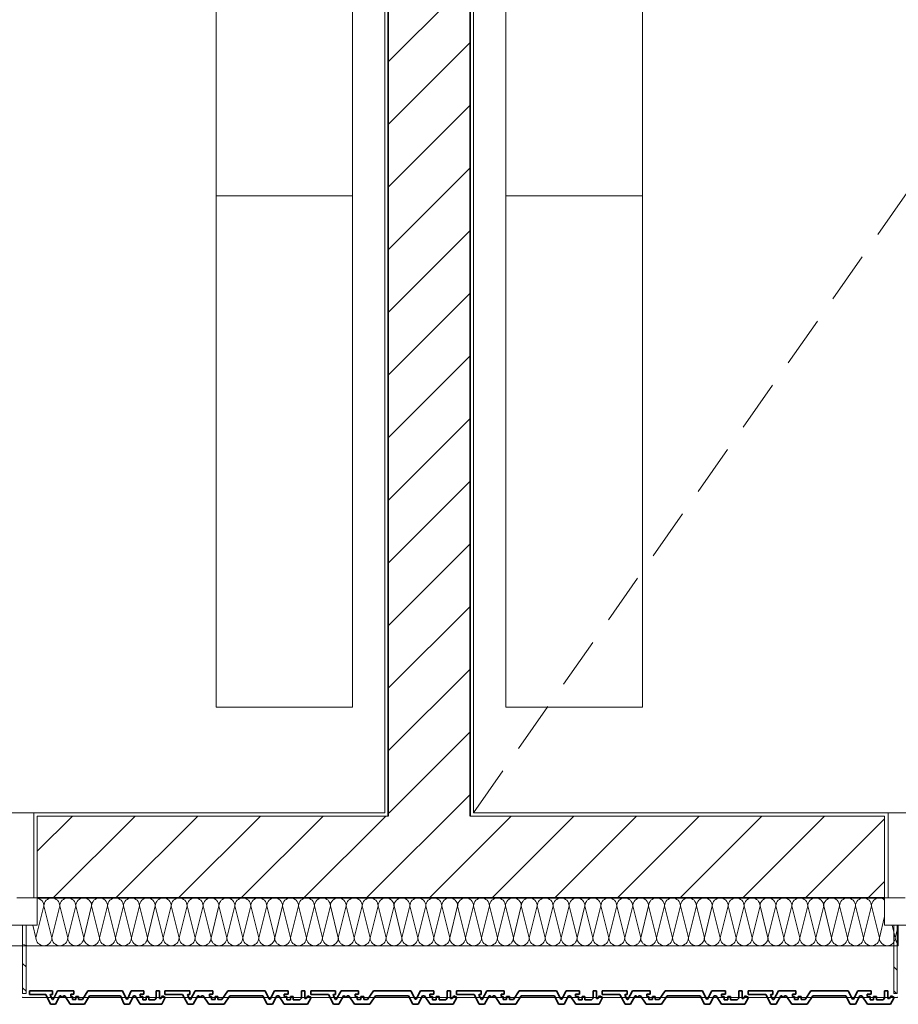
# Model space of a CAD drawing. Header units: metres. Extents: x -177922 to 5550634, y -507967 to 368279.
# Tile 78 of 125: x 3702692 to 3705269, y -59366 to -56477. Entities that reach past the tile are written whole.
import ezdxf

# ---------------------------------------------------------------- set-up
doc = ezdxf.new("R2010")
doc.units = ezdxf.units.M
doc.header["$LTSCALE"] = 0.05
doc.header["$PDSIZE"] = 0.8
doc.linetypes.add('Strichlinie_ eng', pattern=[4600, 3000, -1600])
for name, color, linetype in [('A_1_Bauteilschraffuren', 7, 'Continuous'), ('A_1_Fassaden', 7, 'Continuous'), ('A_1_Fenster', 7, 'Continuous'), ('A_1_Schraffuren', 7, 'Continuous'), ('A_1_Wände_Außen', 7, 'Continuous'), ('A_1_Wände_Innen_Massiv', 7, 'Continuous'), ('A_2_Möblierung', 7, 'Continuous'), ('A_4_Etiketten_UHD', 7, 'Continuous'), ('A_4_Umgrenzung_Raumlegende', 7, 'Continuous')]:
    doc.layers.add(name, color=color, linetype=linetype)
pattern_1 = [(0, (3733493.5, -38278.93), (0, 173.2051), [0, -100]), (0, (3733543.5, -38192.32), (0, 173.2051), [0, -100])]
pattern_2 = [(45, (3733493.5, -38278.93), (-91.9239, 91.9239), [])]
pattern_3 = [(135, (3733493.5, -38278.93), (106.066, 106.066), []), (135, (3733458.14, -38314.28), (106.066, 106.066), [])]

# ---------------------------------------------------------------- blocks, each defined once
blk = doc.blocks.new('*X100', base_point=(3733493.5, -38278.9))
at = {"layer": 'A_1_Bauteilschraffuren', "color": 253, "linetype": 'Continuous', "lineweight": 13}
for p, q in [((3702740.2, -59170.6), (3702763.5, -59077.3)), ((3702786.8, -59170.6), (3702763.5, -59077.3)), ((3702786.8, -59170.6), (3702810.2, -59077.3)), ((3702833.5, -59170.6), (3702810.2, -59077.3)), ((3702833.5, -59170.6), (3702856.8, -59077.3)), ((3702880.2, -59170.6), (3702856.8, -59077.3)), ((3702880.2, -59170.6), (3702903.5, -59077.3)), ((3702926.8, -59170.6), (3702903.5, -59077.3)), ((3702926.8, -59170.6), (3702950.2, -59077.3)), ((3702973.5, -59170.6), (3702950.2, -59077.3)), ((3702973.5, -59170.6), (3702996.8, -59077.3)), ((3703020.2, -59170.6), (3702996.8, -59077.3)), ((3703020.2, -59170.6), (3703043.5, -59077.3)), ((3703066.8, -59170.6), (3703043.5, -59077.3)), ((3703066.8, -59170.6), (3703090.2, -59077.3)), ((3703113.5, -59170.6), (3703090.2, -59077.3)), ((3703113.5, -59170.6), (3703136.8, -59077.3)), ((3703160.2, -59170.6), (3703136.8, -59077.3)), ((3703160.2, -59170.6), (3703183.5, -59077.3)), ((3703206.8, -59170.6), (3703183.5, -59077.3)), ((3703206.8, -59170.6), (3703230.2, -59077.3)), ((3703253.5, -59170.6), (3703230.2, -59077.3)), ((3703253.5, -59170.6), (3703276.8, -59077.3)), ((3703300.2, -59170.6), (3703276.8, -59077.3)), ((3703300.2, -59170.6), (3703323.5, -59077.3)), ((3703346.8, -59170.6), (3703323.5, -59077.3)), ((3703346.8, -59170.6), (3703370.2, -59077.3)), ((3703393.5, -59170.6), (3703370.2, -59077.3)), ((3703393.5, -59170.6), (3703416.8, -59077.3)), ((3703440.2, -59170.6), (3703416.8, -59077.3)), ((3703440.2, -59170.6), (3703463.5, -59077.3)), ((3703486.8, -59170.6), (3703463.5, -59077.3)), ((3703486.8, -59170.6), (3703510.2, -59077.3)), ((3703533.5, -59170.6), (3703510.2, -59077.3)), ((3703533.5, -59170.6), (3703556.8, -59077.3)), ((3703580.2, -59170.6), (3703556.8, -59077.3)), ((3703580.2, -59170.6), (3703603.5, -59077.3)), ((3703626.8, -59170.6), (3703603.5, -59077.3)), ((3703626.8, -59170.6), (3703650.2, -59077.3)), ((3703673.5, -59170.6), (3703650.2, -59077.3)), ((3703673.5, -59170.6), (3703696.8, -59077.3)), ((3703720.2, -59170.6), (3703696.8, -59077.3)), ((3703720.2, -59170.6), (3703743.5, -59077.3)), ((3703766.8, -59170.6), (3703743.5, -59077.3)), ((3703766.8, -59170.6), (3703790.2, -59077.3)), ((3703813.5, -59170.6), (3703790.2, -59077.3)), ((3703813.5, -59170.6), (3703836.8, -59077.3)), ((3703860.2, -59170.6), (3703836.8, -59077.3)), ((3703860.2, -59170.6), (3703883.5, -59077.3)), ((3703906.8, -59170.6), (3703883.5, -59077.3)), ((3703906.8, -59170.6), (3703930.2, -59077.3)), ((3703953.5, -59170.6), (3703930.2, -59077.3)), ((3703953.5, -59170.6), (3703976.8, -59077.3)), ((3704000.2, -59170.6), (3703976.8, -59077.3)), ((3704000.2, -59170.6), (3704023.5, -59077.3)), ((3704046.8, -59170.6), (3704023.5, -59077.3)), ((3704046.8, -59170.6), (3704070.2, -59077.3)), ((3704093.5, -59170.6), (3704070.2, -59077.3)), ((3704093.5, -59170.6), (3704116.8, -59077.3)), ((3704140.2, -59170.6), (3704116.8, -59077.3)), ((3704140.2, -59170.6), (3704163.5, -59077.3)), ((3704186.8, -59170.6), (3704163.5, -59077.3)), ((3704186.8, -59170.6), (3704210.2, -59077.3)), ((3704233.5, -59170.6), (3704210.2, -59077.3)), ((3704233.5, -59170.6), (3704256.8, -59077.3)), ((3704280.2, -59170.6), (3704256.8, -59077.3)), ((3704280.2, -59170.6), (3704303.5, -59077.3)), ((3704326.8, -59170.6), (3704303.5, -59077.3)), ((3704326.8, -59170.6), (3704350.2, -59077.3)), ((3704373.5, -59170.6), (3704350.2, -59077.3)), ((3704373.5, -59170.6), (3704396.8, -59077.3)), ((3704420.2, -59170.6), (3704396.8, -59077.3)), ((3704420.2, -59170.6), (3704443.5, -59077.3)), ((3704466.8, -59170.6), (3704443.5, -59077.3)), ((3704466.8, -59170.6), (3704490.2, -59077.3)), ((3704513.5, -59170.6), (3704490.2, -59077.3)), ((3704513.5, -59170.6), (3704536.8, -59077.3)), ((3704560.2, -59170.6), (3704536.8, -59077.3)), ((3704560.2, -59170.6), (3704583.5, -59077.3)), ((3704606.8, -59170.6), (3704583.5, -59077.3)), ((3704606.8, -59170.6), (3704630.2, -59077.3)), ((3704653.5, -59170.6), (3704630.2, -59077.3)), ((3704653.5, -59170.6), (3704676.8, -59077.3)), ((3704700.2, -59170.6), (3704676.8, -59077.3)), ((3704700.2, -59170.6), (3704723.5, -59077.3)), ((3704746.8, -59170.6), (3704723.5, -59077.3)), ((3704746.8, -59170.6), (3704770.2, -59077.3)), ((3704793.5, -59170.6), (3704770.2, -59077.3)), ((3704793.5, -59170.6), (3704816.8, -59077.3)), ((3704840.2, -59170.6), (3704816.8, -59077.3)), ((3704840.2, -59170.6), (3704863.5, -59077.3)), ((3704886.8, -59170.6), (3704863.5, -59077.3)), ((3704886.8, -59170.6), (3704910.2, -59077.3)), ((3704933.5, -59170.6), (3704910.2, -59077.3)), ((3704933.5, -59170.6), (3704956.8, -59077.3)), ((3704980.2, -59170.6), (3704956.8, -59077.3)), ((3704980.2, -59170.6), (3705003.5, -59077.3)), ((3705026.8, -59170.6), (3705003.5, -59077.3)), ((3705026.8, -59170.6), (3705050.2, -59077.3)), ((3705073.5, -59170.6), (3705050.2, -59077.3)), ((3705073.5, -59170.6), (3705096.8, -59077.3)), ((3705120.2, -59170.6), (3705096.8, -59077.3)), ((3705120.2, -59170.6), (3705143.5, -59077.3)), ((3705166.8, -59170.6), (3705143.5, -59077.3)), ((3705166.8, -59170.6), (3705190.2, -59077.3)), ((3705213.5, -59170.6), (3705190.2, -59077.3)), ((3702740.2, -59170.6), (3702731, -59133.9)), ((3705213.5, -59170.6), (3705229, -59108.6)), ((3705260.2, -59170.6), (3705251, -59133.9)), ((3705260.2, -59170.6), (3705269, -59135.3))]:
    blk.add_line(p, q, dxfattribs=at)
for centre, start, end in [((3702740.2, -59077.3), 0, 80.5442), ((3702786.8, -59077.3), 90, 180), ((3702786.8, -59077.3), 0, 90), ((3702833.5, -59077.3), 90, 180), ((3702833.5, -59077.3), 0, 90), ((3702880.2, -59077.3), 90, 180), ((3702880.2, -59077.3), 0, 90), ((3702926.8, -59077.3), 90, 180), ((3702926.8, -59077.3), 0, 90), ((3702973.5, -59077.3), 90, 180), ((3702973.5, -59077.3), 0, 90), ((3703020.2, -59077.3), 90, 180), ((3703020.2, -59077.3), 0, 90), ((3703066.8, -59077.3), 90, 180), ((3703066.8, -59077.3), 0, 90), ((3703113.5, -59077.3), 90, 180), ((3703113.5, -59077.3), 0, 90), ((3703160.2, -59077.3), 90, 180), ((3703160.2, -59077.3), 0, 90), ((3703206.8, -59077.3), 90, 180), ((3703206.8, -59077.3), 0, 90), ((3703253.5, -59077.3), 90, 180), ((3703253.5, -59077.3), 0, 90), ((3703300.2, -59077.3), 90, 180), ((3703300.2, -59077.3), 0, 90), ((3703346.8, -59077.3), 90, 180), ((3703346.8, -59077.3), 0, 90), ((3703393.5, -59077.3), 90, 180), ((3703393.5, -59077.3), 0, 90), ((3703440.2, -59077.3), 90, 180), ((3703440.2, -59077.3), 0, 90), ((3703486.8, -59077.3), 90, 180), ((3703486.8, -59077.3), 0, 90), ((3703533.5, -59077.3), 90, 180), ((3703533.5, -59077.3), 0, 90), ((3703580.2, -59077.3), 90, 180), ((3703580.2, -59077.3), 0, 90), ((3703626.8, -59077.3), 90, 180), ((3703626.8, -59077.3), 0, 90), ((3703673.5, -59077.3), 90, 180), ((3703673.5, -59077.3), 0, 90), ((3703720.2, -59077.3), 90, 180), ((3703720.2, -59077.3), 0, 90), ((3703766.8, -59077.3), 90, 180), ((3703766.8, -59077.3), 0, 90), ((3703813.5, -59077.3), 90, 180), ((3703813.5, -59077.3), 0, 90), ((3703860.2, -59077.3), 90, 180), ((3703860.2, -59077.3), 0, 90), ((3703906.8, -59077.3), 90, 180), ((3703906.8, -59077.3), 0, 90), ((3703953.5, -59077.3), 90, 180), ((3703953.5, -59077.3), 0, 90), ((3704000.2, -59077.3), 90, 180), ((3704000.2, -59077.3), 0, 90), ((3704046.8, -59077.3), 90, 180), ((3704046.8, -59077.3), 0, 90), ((3704093.5, -59077.3), 90, 180), ((3704093.5, -59077.3), 0, 90), ((3704140.2, -59077.3), 90, 180), ((3704140.2, -59077.3), 0, 90), ((3704186.8, -59077.3), 90, 180), ((3704186.8, -59077.3), 0, 90), ((3704233.5, -59077.3), 90, 180), ((3704233.5, -59077.3), 0, 90), ((3704280.2, -59077.3), 90, 180), ((3704280.2, -59077.3), 0, 90), ((3704326.8, -59077.3), 90, 180), ((3704326.8, -59077.3), 0, 90), ((3704373.5, -59077.3), 90, 180), ((3704373.5, -59077.3), 0, 90), ((3704420.2, -59077.3), 90, 180), ((3704420.2, -59077.3), 0, 90), ((3704466.8, -59077.3), 90, 180), ((3704466.8, -59077.3), 0, 90), ((3704513.5, -59077.3), 90, 180), ((3704513.5, -59077.3), 0, 90), ((3704560.2, -59077.3), 90, 180), ((3704560.2, -59077.3), 0, 90), ((3704606.8, -59077.3), 90, 180), ((3704606.8, -59077.3), 0, 90), ((3704653.5, -59077.3), 90, 180), ((3704653.5, -59077.3), 0, 90), ((3704700.2, -59077.3), 90, 180), ((3704700.2, -59077.3), 0, 90), ((3704746.8, -59077.3), 90, 180), ((3704746.8, -59077.3), 0, 90), ((3704793.5, -59077.3), 90, 180), ((3704793.5, -59077.3), 0, 90), ((3704840.2, -59077.3), 90, 180), ((3704840.2, -59077.3), 0, 90), ((3704886.8, -59077.3), 90, 180), ((3704886.8, -59077.3), 0, 90), ((3704933.5, -59077.3), 90, 180), ((3704933.5, -59077.3), 0, 90), ((3704980.2, -59077.3), 90, 180), ((3704980.2, -59077.3), 0, 90), ((3705026.8, -59077.3), 90, 180), ((3705026.8, -59077.3), 0, 90), ((3705073.5, -59077.3), 90, 180), ((3705073.5, -59077.3), 0, 90), ((3705120.2, -59077.3), 90, 180), ((3705120.2, -59077.3), 0, 90), ((3705166.8, -59077.3), 90, 180), ((3705166.8, -59077.3), 0, 90), ((3705213.5, -59077.3), 90, 180), ((3705213.5, -59077.3), 48.3727, 90), ((3702716.8, -59170.6), 236.633, 270), ((3702763.5, -59170.6), 180, 270), ((3702763.5, -59170.6), 270, 0), ((3702810.2, -59170.6), 180, 270), ((3702810.2, -59170.6), 270, 0), ((3702856.8, -59170.6), 180, 270), ((3702856.8, -59170.6), 270, 0), ((3702903.5, -59170.6), 180, 270), ((3702903.5, -59170.6), 270, 0), ((3702950.2, -59170.6), 180, 270), ((3702950.2, -59170.6), 270, 0), ((3702996.8, -59170.6), 180, 270), ((3702996.8, -59170.6), 270, 0), ((3703043.5, -59170.6), 180, 270), ((3703043.5, -59170.6), 270, 0), ((3703090.2, -59170.6), 180, 270), ((3703090.2, -59170.6), 270, 0), ((3703136.8, -59170.6), 180, 270), ((3703136.8, -59170.6), 270, 0), ((3703183.5, -59170.6), 180, 270), ((3703183.5, -59170.6), 270, 0), ((3703230.2, -59170.6), 180, 270), ((3703230.2, -59170.6), 270, 0), ((3703276.8, -59170.6), 180, 270), ((3703276.8, -59170.6), 270, 0), ((3703323.5, -59170.6), 180, 270), ((3703323.5, -59170.6), 270, 0), ((3703370.2, -59170.6), 180, 270), ((3703370.2, -59170.6), 270, 0), ((3703416.8, -59170.6), 180, 270), ((3703416.8, -59170.6), 270, 0), ((3703463.5, -59170.6), 180, 270), ((3703463.5, -59170.6), 270, 0), ((3703510.2, -59170.6), 180, 270), ((3703510.2, -59170.6), 270, 0), ((3703556.8, -59170.6), 180, 270), ((3703556.8, -59170.6), 270, 0), ((3703603.5, -59170.6), 180, 270), ((3703603.5, -59170.6), 270, 0), ((3703650.2, -59170.6), 180, 270), ((3703650.2, -59170.6), 270, 0), ((3703696.8, -59170.6), 180, 270), ((3703696.8, -59170.6), 270, 0), ((3703743.5, -59170.6), 180, 270), ((3703743.5, -59170.6), 270, 0), ((3703790.2, -59170.6), 180, 270), ((3703790.2, -59170.6), 270, 0), ((3703836.8, -59170.6), 180, 270), ((3703836.8, -59170.6), 270, 0), ((3703883.5, -59170.6), 180, 270), ((3703883.5, -59170.6), 270, 0), ((3703930.2, -59170.6), 180, 270), ((3703930.2, -59170.6), 270, 0), ((3703976.8, -59170.6), 180, 270), ((3703976.8, -59170.6), 270, 0), ((3704023.5, -59170.6), 180, 270), ((3704023.5, -59170.6), 270, 0), ((3704070.2, -59170.6), 180, 270), ((3704070.2, -59170.6), 270, 0), ((3704116.8, -59170.6), 180, 270), ((3704116.8, -59170.6), 270, 0), ((3704163.5, -59170.6), 180, 270), ((3704163.5, -59170.6), 270, 0), ((3704210.2, -59170.6), 180, 270), ((3704210.2, -59170.6), 270, 0), ((3704256.8, -59170.6), 180, 270), ((3704256.8, -59170.6), 270, 0), ((3704303.5, -59170.6), 180, 270), ((3704303.5, -59170.6), 270, 0), ((3704350.2, -59170.6), 180, 270), ((3704350.2, -59170.6), 270, 0), ((3704396.8, -59170.6), 180, 270), ((3704396.8, -59170.6), 270, 0), ((3704443.5, -59170.6), 180, 270), ((3704443.5, -59170.6), 270, 0), ((3704490.2, -59170.6), 180, 270), ((3704490.2, -59170.6), 270, 0), ((3704536.8, -59170.6), 180, 270), ((3704536.8, -59170.6), 270, 0), ((3704583.5, -59170.6), 180, 270), ((3704583.5, -59170.6), 270, 0), ((3704630.2, -59170.6), 180, 270), ((3704630.2, -59170.6), 270, 0), ((3704676.8, -59170.6), 180, 270), ((3704676.8, -59170.6), 270, 0), ((3704723.5, -59170.6), 180, 270), ((3704723.5, -59170.6), 270, 0), ((3704770.2, -59170.6), 180, 270), ((3704770.2, -59170.6), 270, 0), ((3704816.8, -59170.6), 180, 270), ((3704816.8, -59170.6), 270, 0), ((3704863.5, -59170.6), 180, 270), ((3704863.5, -59170.6), 270, 0), ((3704910.2, -59170.6), 180, 270), ((3704910.2, -59170.6), 270, 0), ((3704956.8, -59170.6), 180, 270), ((3704956.8, -59170.6), 270, 0), ((3705003.5, -59170.6), 180, 270), ((3705003.5, -59170.6), 270, 0), ((3705050.2, -59170.6), 180, 270), ((3705050.2, -59170.6), 270, 0), ((3705096.8, -59170.6), 180, 270), ((3705096.8, -59170.6), 270, 0), ((3705143.5, -59170.6), 180, 270), ((3705143.5, -59170.6), 270, 0), ((3705190.2, -59170.6), 180, 270), ((3705190.2, -59170.6), 270, 0), ((3705236.8, -59170.6), 180, 270), ((3705236.8, -59170.6), 270, 0), ((3705283.5, -59170.6), 180, 231.5793)]:
    blk.add_arc(centre, 23.3, start, end, dxfattribs=at)

msp = doc.modelspace()

# ---------------------------------------------------------------- hatches: boundary and pattern name
at = {"layer": 'A_1_Bauteilschraffuren', "linetype": 'Continuous', "lineweight": 13}
h = msp.add_hatch(dxfattribs=at)
h.set_pattern_fill('Verputz_0006', color=251, style=0, pattern_type=2)
h.set_pattern_definition(pattern_1)
h.paths.add_polyline_path([(3703763.496, -50253.926), (3703763.496, -58803.926), (3703773.496, -58803.926), (3703773.496, -50253.926)])
h = msp.add_hatch(dxfattribs=at)
h.set_pattern_fill('MW_Kalksandstein_0006', color=253, style=0, pattern_type=2)
h.set_pattern_definition(pattern_2)
h.paths.add_polyline_path([(3703773.496, -50253.926), (3703773.496, -58803.926), (3704013.496, -58803.926), (3704013.496, -50253.926)])
h = msp.add_hatch(dxfattribs=at)
h.set_pattern_fill('Verputz_0006', color=251, style=0, pattern_type=2)
h.set_pattern_definition(pattern_1)
h.paths.add_polyline_path([(3704023.496, -58803.926), (3704023.496, -50253.926), (3704013.496, -50253.926), (3704013.496, -58803.926)])
h = msp.add_hatch(dxfattribs=at)
h.set_pattern_fill('Verputz_0006', color=251, style=0, pattern_type=2)
h.set_pattern_definition(pattern_1)
h.paths.add_polyline_path([(3702743.996, -58803.926), (3702733.996, -58803.926), (3702733.996, -59053.926), (3702743.996, -59053.926), (3702743.996, -58813.926)])
h = msp.add_hatch(dxfattribs=at)
h.set_pattern_fill('Verputz_0006', color=251, style=0, pattern_type=2)
h.set_pattern_definition(pattern_1)
h.paths.add_polyline_path([(3703763.496, -58803.926), (3702743.996, -58803.926), (3702743.996, -58813.926), (3703763.496, -58813.926)])
h = msp.add_hatch(dxfattribs=at)
h.set_pattern_fill('MW_Kalksandstein_0006', color=253, style=0, pattern_type=2)
h.set_pattern_definition(pattern_2)
h.paths.add_polyline_path([(3702743.996, -58813.926), (3702743.996, -59053.926), (3703773.496, -59053.926), (3703773.496, -58813.926)])
h = msp.add_hatch(dxfattribs=at)
h.set_pattern_fill('Verputz_0006', color=251, style=0, pattern_type=2)
h.set_pattern_definition(pattern_1)
h.paths.add_polyline_path([(3703773.496, -58803.926), (3703763.496, -58803.926), (3703763.496, -58813.926), (3703773.496, -58813.926)])
h = msp.add_hatch(dxfattribs=at)
h.set_pattern_fill('MW_Kalksandstein_0006', color=253, style=0, pattern_type=2)
h.set_pattern_definition(pattern_2)
h.paths.add_polyline_path([(3704013.496, -58803.926), (3703773.496, -58803.926), (3703773.496, -58813.926), (3704013.496, -58813.926)])
h = msp.add_hatch(dxfattribs=at)
h.set_pattern_fill('MW_Kalksandstein_0006', color=253, style=0, pattern_type=2)
h.set_pattern_definition(pattern_2)
h.paths.add_polyline_path([(3704013.496, -58813.926), (3703773.496, -58813.926), (3703773.496, -59053.926), (3704013.496, -59053.926)])
h = msp.add_hatch(dxfattribs=at)
h.set_pattern_fill('Verputz_0006', color=251, style=0, pattern_type=2)
h.set_pattern_definition(pattern_1)
h.paths.add_polyline_path([(3704023.496, -58803.926), (3704013.496, -58803.926), (3704013.496, -58813.926), (3704023.496, -58813.926)])
h = msp.add_hatch(dxfattribs=at)
h.set_pattern_fill('MW_Kalksandstein_0006', color=253, style=0, pattern_type=2)
h.set_pattern_definition(pattern_2)
h.paths.add_polyline_path([(3704013.496, -58813.926), (3704013.496, -59053.926), (3705228.996, -59053.926), (3705228.996, -58813.926)])
h = msp.add_hatch(dxfattribs=at)
h.set_pattern_fill('Verputz_0006', color=251, style=0, pattern_type=2)
h.set_pattern_definition(pattern_1)
h.paths.add_polyline_path([(3705228.996, -58803.926), (3704023.496, -58803.926), (3704023.496, -58813.926), (3705228.996, -58813.926)])
h = msp.add_hatch(dxfattribs=at)
h.set_pattern_fill('Verputz_0006', color=251, style=0, pattern_type=2)
h.set_pattern_definition(pattern_1)
h.paths.add_polyline_path([(3705238.996, -58803.926), (3705228.996, -58803.926), (3705228.996, -58813.926), (3705228.996, -59053.926), (3705238.996, -59053.926)])
at = {"layer": 'A_1_Schraffuren', "linetype": 'Continuous', "lineweight": 18}
h = msp.add_hatch(dxfattribs=at)
h.set_pattern_fill('Metall__Stahl_0006', style=0, pattern_type=2)
h.set_pattern_definition(pattern_3)
h.paths.add_polyline_path([(3702710.996, -59133.926), (3702700.996, -59133.926), (3702700.996, -59333.826), (3702710.996, -59333.826)])
h = msp.add_hatch(dxfattribs=at)
h.set_pattern_fill('Metall__Stahl_0006', style=0, pattern_type=2)
h.set_pattern_definition(pattern_3)
h.paths.add_polyline_path([(3705265.996, -59133.926), (3705255.996, -59133.926), (3705255.996, -59333.826), (3705265.996, -59333.826)])

# ---------------------------------------------------------------- linework, layer by layer
at = {"layer": 'A_1_Fassaden', "color": 7, "linetype": 'Continuous', "lineweight": 35}
for p, q in [((3702788.418, -59325.926), (3702720.996, -59325.926)), ((3702720.996, -59325.926), (3702720.996, -59337.591)), ((3702783.004, -59336.831), (3702782.207, -59338.758)), ((3702788.418, -59336.831), (3702783.004, -59336.831)), ((3702788.418, -59325.926), (3702788.418, -59336.831)), ((3702803.678, -59325.926), (3702790.758, -59352.03)), ((3702851.197, -59325.926), (3702803.678, -59325.926)), ((3702842.454, -59336.126), (3702842.454, -59343.47)), ((3702851.197, -59336.126), (3702842.454, -59336.126)), ((3702851.197, -59325.926), (3702851.197, -59336.126)), ((3702892.028, -59325.926), (3702876.195, -59352.243)), ((3702993.783, -59325.926), (3702892.028, -59325.926)), ((3702993.783, -59325.926), (3703005.387, -59351.236)), ((3703019.851, -59325.926), (3703008.248, -59351.236)), ((3703056.69, -59325.926), (3703019.851, -59325.926)), ((3703045.623, -59336.551), (3703045.623, -59343.419)), ((3703056.69, -59336.551), (3703045.623, -59336.551)), ((3703056.69, -59325.926), (3703056.69, -59336.551)), ((3703093.158, -59325.926), (3703093.158, -59347.704)), ((3703102.388, -59325.926), (3703093.158, -59325.926)), ((3703102.388, -59325.926), (3703102.388, -59348.617)), ((3703118.496, -59325.926), (3703118.496, -59337.591)), ((3703191.007, -59325.926), (3703118.496, -59325.926)), ((3703185.184, -59336.831), (3703184.327, -59338.758)), ((3703191.007, -59336.831), (3703185.184, -59336.831)), ((3703191.007, -59325.926), (3703191.007, -59336.831)), ((3703207.418, -59325.926), (3703193.523, -59352.03)), ((3703258.524, -59325.926), (3703207.418, -59325.926)), ((3703249.12, -59336.126), (3703249.12, -59343.47)), ((3703258.524, -59336.126), (3703249.12, -59336.126)), ((3703258.524, -59325.926), (3703258.524, -59336.126)), ((3703302.436, -59325.926), (3703285.409, -59352.243)), ((3703411.871, -59325.926), (3703302.436, -59325.926)), ((3703411.871, -59325.926), (3703424.35, -59351.236)), ((3703439.907, -59325.926), (3703427.427, -59351.236)), ((3703479.526, -59325.926), (3703439.907, -59325.926)), ((3703467.623, -59336.551), (3703467.623, -59343.419)), ((3703479.526, -59336.551), (3703467.623, -59336.551)), ((3703479.526, -59325.926), (3703479.526, -59336.551)), ((3703518.745, -59325.926), (3703518.745, -59347.704)), ((3703528.672, -59325.926), (3703518.745, -59325.926)), ((3703528.672, -59325.926), (3703528.672, -59348.617)), ((3703545.996, -59325.926), (3703545.996, -59337.591)), ((3703618.507, -59325.926), (3703545.996, -59325.926)), ((3703612.684, -59336.831), (3703611.827, -59338.758)), ((3703618.507, -59336.831), (3703612.684, -59336.831)), ((3703618.507, -59325.926), (3703618.507, -59336.831)), ((3703634.918, -59325.926), (3703621.023, -59352.03)), ((3703686.024, -59325.926), (3703634.918, -59325.926)), ((3703676.62, -59336.126), (3703676.62, -59343.47)), ((3703686.024, -59336.126), (3703676.62, -59336.126)), ((3703686.024, -59325.926), (3703686.024, -59336.126)), ((3703729.936, -59325.926), (3703712.909, -59352.243)), ((3703839.371, -59325.926), (3703729.936, -59325.926)), ((3703839.371, -59325.926), (3703851.85, -59351.236)), ((3703867.407, -59325.926), (3703854.927, -59351.236)), ((3703907.026, -59325.926), (3703867.407, -59325.926)), ((3703895.123, -59336.551), (3703895.123, -59343.419)), ((3703907.026, -59336.551), (3703895.123, -59336.551)), ((3703907.026, -59325.926), (3703907.026, -59336.551)), ((3703946.245, -59325.926), (3703946.245, -59347.704)), ((3703956.172, -59325.926), (3703946.245, -59325.926)), ((3703956.172, -59325.926), (3703956.172, -59348.617)), ((3703973.496, -59325.926), (3703973.496, -59337.591)), ((3704046.007, -59325.926), (3703973.496, -59325.926)), ((3704040.184, -59336.831), (3704039.327, -59338.758)), ((3704046.007, -59336.831), (3704040.184, -59336.831)), ((3704046.007, -59325.926), (3704046.007, -59336.831)), ((3704062.418, -59325.926), (3704048.523, -59352.03)), ((3704113.524, -59325.926), (3704062.418, -59325.926)), ((3704104.12, -59336.126), (3704104.12, -59343.47)), ((3704113.524, -59336.126), (3704104.12, -59336.126)), ((3704113.524, -59325.926), (3704113.524, -59336.126)), ((3704157.436, -59325.926), (3704140.409, -59352.243)), ((3704266.871, -59325.926), (3704157.436, -59325.926)), ((3704266.871, -59325.926), (3704279.35, -59351.236)), ((3704294.907, -59325.926), (3704282.427, -59351.236)), ((3704334.526, -59325.926), (3704294.907, -59325.926)), ((3704322.623, -59336.551), (3704322.623, -59343.419)), ((3704334.526, -59336.551), (3704322.623, -59336.551)), ((3704334.526, -59325.926), (3704334.526, -59336.551)), ((3704373.745, -59325.926), (3704373.745, -59347.704)), ((3704383.672, -59325.926), (3704373.745, -59325.926)), ((3704383.672, -59325.926), (3704383.672, -59348.617)), ((3704400.996, -59325.926), (3704400.996, -59337.591)), ((3704473.507, -59325.926), (3704400.996, -59325.926)), ((3704467.684, -59336.831), (3704466.827, -59338.758)), ((3704473.507, -59336.831), (3704467.684, -59336.831)), ((3704473.507, -59325.926), (3704473.507, -59336.831)), ((3704489.918, -59325.926), (3704476.023, -59352.03)), ((3704541.024, -59325.926), (3704489.918, -59325.926)), ((3704531.62, -59336.126), (3704531.62, -59343.47)), ((3704541.024, -59336.126), (3704531.62, -59336.126)), ((3704541.024, -59325.926), (3704541.024, -59336.126)), ((3704584.936, -59325.926), (3704567.909, -59352.243)), ((3704694.371, -59325.926), (3704584.936, -59325.926)), ((3704694.371, -59325.926), (3704706.85, -59351.236)), ((3704722.407, -59325.926), (3704709.927, -59351.236)), ((3704762.026, -59325.926), (3704722.407, -59325.926)), ((3704750.123, -59336.551), (3704750.123, -59343.419)), ((3704762.026, -59336.551), (3704750.123, -59336.551)), ((3704762.026, -59325.926), (3704762.026, -59336.551)), ((3704801.245, -59325.926), (3704801.245, -59347.704)), ((3704811.172, -59325.926), (3704801.245, -59325.926)), ((3704811.172, -59325.926), (3704811.172, -59348.617)), ((3704828.496, -59325.926), (3704828.496, -59337.591)), ((3704901.007, -59325.926), (3704828.496, -59325.926)), ((3704895.184, -59336.831), (3704894.327, -59338.758)), ((3704901.007, -59336.831), (3704895.184, -59336.831)), ((3704901.007, -59325.926), (3704901.007, -59336.831)), ((3704917.418, -59325.926), (3704903.523, -59352.03)), ((3704968.524, -59325.926), (3704917.418, -59325.926)), ((3704959.12, -59336.126), (3704959.12, -59343.47)), ((3704968.524, -59336.126), (3704959.12, -59336.126)), ((3704968.524, -59325.926), (3704968.524, -59336.126)), ((3705012.436, -59325.926), (3704995.409, -59352.243)), ((3705121.871, -59325.926), (3705012.436, -59325.926)), ((3705121.871, -59325.926), (3705134.35, -59351.236)), ((3705149.907, -59325.926), (3705137.427, -59351.236)), ((3705189.526, -59325.926), (3705149.907, -59325.926)), ((3705177.623, -59336.551), (3705177.623, -59343.419)), ((3705189.526, -59336.551), (3705177.623, -59336.551)), ((3705189.526, -59325.926), (3705189.526, -59336.551)), ((3705228.745, -59325.926), (3705228.745, -59347.704)), ((3705238.672, -59325.926), (3705228.745, -59325.926)), ((3705238.672, -59325.926), (3705238.672, -59348.617)), ((3702769.049, -59337.591), (3702720.996, -59337.591)), ((3702769.049, -59337.591), (3702783.073, -59365.926)), ((3702782.207, -59338.758), (3702788.776, -59352.03)), ((3702790.758, -59352.03), (3702788.776, -59352.03)), ((3702810.154, -59340.615), (3702797.627, -59365.926)), ((3702813.202, -59340.615), (3702810.154, -59340.615)), ((3702813.202, -59340.615), (3702814.961, -59344.757)), ((3702818.875, -59344.757), (3702814.961, -59344.757)), ((3702820.634, -59340.615), (3702818.875, -59344.757)), ((3702825.147, -59340.615), (3702820.634, -59340.615)), ((3702825.147, -59340.615), (3702840.373, -59365.926)), ((3702847.786, -59343.47), (3702842.454, -59343.47)), ((3702847.786, -59343.47), (3702847.786, -59352.243)), ((3702857.48, -59352.243), (3702847.786, -59352.243)), ((3702857.48, -59343.47), (3702857.48, -59352.243)), ((3702865.295, -59343.47), (3702857.48, -59343.47)), ((3702865.295, -59343.47), (3702865.295, -59352.243)), ((3702876.195, -59352.243), (3702865.295, -59352.243)), ((3702897.572, -59340.615), (3702882.345, -59365.926)), ((3702987.701, -59340.615), (3702897.572, -59340.615)), ((3702987.701, -59340.615), (3702999.305, -59365.926)), ((3703008.248, -59351.236), (3703005.387, -59351.236)), ((3703025.931, -59340.615), (3703014.327, -59365.926)), ((3703031.193, -59340.615), (3703025.931, -59340.615)), ((3703031.193, -59340.615), (3703046.249, -59365.926)), ((3703053.425, -59343.419), (3703045.623, -59343.419)), ((3703053.425, -59343.419), (3703053.425, -59353.061)), ((3703063.389, -59353.061), (3703053.425, -59353.061)), ((3703063.389, -59343.419), (3703063.389, -59353.061)), ((3703070.975, -59343.419), (3703063.389, -59343.419)), ((3703070.975, -59343.419), (3703070.975, -59353.061)), ((3703089.138, -59353.061), (3703070.975, -59353.061)), ((3703093.158, -59347.704), (3703089.138, -59353.061)), ((3703106.259, -59348.617), (3703102.388, -59348.617)), ((3703110.859, -59340.946), (3703106.259, -59348.617)), ((3703118.496, -59347.944), (3703109.651, -59365.926)), ((3703110.859, -59340.946), (3703118.496, -59344.884)), ((3703170.176, -59337.591), (3703118.496, -59337.591)), ((3703118.496, -59344.884), (3703118.496, -59347.944)), ((3703170.176, -59337.591), (3703185.258, -59365.926)), ((3703184.327, -59338.758), (3703191.392, -59352.03)), ((3703193.523, -59352.03), (3703191.392, -59352.03)), ((3703214.383, -59340.615), (3703200.91, -59365.926)), ((3703217.661, -59340.615), (3703214.383, -59340.615)), ((3703217.661, -59340.615), (3703219.553, -59344.757)), ((3703223.762, -59344.757), (3703219.553, -59344.757)), ((3703225.654, -59340.615), (3703223.762, -59344.757)), ((3703230.507, -59340.615), (3703225.654, -59340.615)), ((3703230.507, -59340.615), (3703246.883, -59365.926)), ((3703254.855, -59343.47), (3703249.12, -59343.47)), ((3703254.855, -59343.47), (3703254.855, -59352.243)), ((3703265.28, -59352.243), (3703254.855, -59352.243)), ((3703265.28, -59343.47), (3703265.28, -59352.243)), ((3703273.686, -59343.47), (3703265.28, -59343.47)), ((3703273.686, -59343.47), (3703273.686, -59352.243)), ((3703285.409, -59352.243), (3703273.686, -59352.243)), ((3703308.398, -59340.615), (3703292.022, -59365.926)), ((3703405.33, -59340.615), (3703308.398, -59340.615)), ((3703405.33, -59340.615), (3703417.809, -59365.926)), ((3703427.427, -59351.236), (3703424.35, -59351.236)), ((3703446.445, -59340.615), (3703433.965, -59365.926)), ((3703452.104, -59340.615), (3703446.445, -59340.615)), ((3703452.104, -59340.615), (3703468.296, -59365.926)), ((3703476.014, -59343.419), (3703467.623, -59343.419)), ((3703476.014, -59343.419), (3703476.014, -59353.061)), ((3703486.73, -59353.061), (3703476.014, -59353.061)), ((3703486.73, -59343.419), (3703486.73, -59353.061)), ((3703494.889, -59343.419), (3703486.73, -59343.419)), ((3703494.889, -59343.419), (3703494.889, -59353.061)), ((3703514.422, -59353.061), (3703494.889, -59353.061)), ((3703518.745, -59347.704), (3703514.422, -59353.061)), ((3703532.836, -59348.617), (3703528.672, -59348.617)), ((3703537.783, -59340.946), (3703532.836, -59348.617)), ((3703545.996, -59347.944), (3703536.484, -59365.926)), ((3703537.783, -59340.946), (3703545.996, -59344.884)), ((3703597.676, -59337.591), (3703545.996, -59337.591)), ((3703545.996, -59344.884), (3703545.996, -59347.944)), ((3703597.676, -59337.591), (3703612.758, -59365.926)), ((3703611.827, -59338.758), (3703618.892, -59352.03)), ((3703621.023, -59352.03), (3703618.892, -59352.03)), ((3703641.883, -59340.615), (3703628.41, -59365.926)), ((3703645.161, -59340.615), (3703641.883, -59340.615)), ((3703645.161, -59340.615), (3703647.053, -59344.757)), ((3703651.262, -59344.757), (3703647.053, -59344.757)), ((3703653.154, -59340.615), (3703651.262, -59344.757)), ((3703658.007, -59340.615), (3703653.154, -59340.615)), ((3703658.007, -59340.615), (3703674.383, -59365.926)), ((3703682.355, -59343.47), (3703676.62, -59343.47)), ((3703682.355, -59343.47), (3703682.355, -59352.243)), ((3703692.78, -59352.243), (3703682.355, -59352.243)), ((3703692.78, -59343.47), (3703692.78, -59352.243)), ((3703701.186, -59343.47), (3703692.78, -59343.47)), ((3703701.186, -59343.47), (3703701.186, -59352.243)), ((3703712.909, -59352.243), (3703701.186, -59352.243)), ((3703735.898, -59340.615), (3703719.522, -59365.926)), ((3703832.83, -59340.615), (3703735.898, -59340.615)), ((3703832.83, -59340.615), (3703845.309, -59365.926)), ((3703854.927, -59351.236), (3703851.85, -59351.236)), ((3703873.945, -59340.615), (3703861.465, -59365.926)), ((3703879.604, -59340.615), (3703873.945, -59340.615)), ((3703879.604, -59340.615), (3703895.796, -59365.926)), ((3703903.514, -59343.419), (3703895.123, -59343.419)), ((3703903.514, -59343.419), (3703903.514, -59353.061)), ((3703914.23, -59353.061), (3703903.514, -59353.061)), ((3703914.23, -59343.419), (3703914.23, -59353.061)), ((3703922.389, -59343.419), (3703914.23, -59343.419)), ((3703922.389, -59343.419), (3703922.389, -59353.061)), ((3703941.922, -59353.061), (3703922.389, -59353.061)), ((3703946.245, -59347.704), (3703941.922, -59353.061)), ((3703960.336, -59348.617), (3703956.172, -59348.617)), ((3703965.283, -59340.946), (3703960.336, -59348.617)), ((3703973.496, -59347.944), (3703963.984, -59365.926)), ((3703965.283, -59340.946), (3703973.496, -59344.884)), ((3704025.176, -59337.591), (3703973.496, -59337.591)), ((3703973.496, -59344.884), (3703973.496, -59347.944)), ((3704025.176, -59337.591), (3704040.258, -59365.926)), ((3704039.327, -59338.758), (3704046.392, -59352.03)), ((3704048.523, -59352.03), (3704046.392, -59352.03)), ((3704069.383, -59340.615), (3704055.91, -59365.926)), ((3704072.661, -59340.615), (3704069.383, -59340.615)), ((3704072.661, -59340.615), (3704074.553, -59344.757)), ((3704078.762, -59344.757), (3704074.553, -59344.757)), ((3704080.654, -59340.615), (3704078.762, -59344.757)), ((3704085.507, -59340.615), (3704080.654, -59340.615)), ((3704085.507, -59340.615), (3704101.883, -59365.926)), ((3704109.855, -59343.47), (3704104.12, -59343.47)), ((3704109.855, -59343.47), (3704109.855, -59352.243)), ((3704120.28, -59352.243), (3704109.855, -59352.243)), ((3704120.28, -59343.47), (3704120.28, -59352.243)), ((3704128.686, -59343.47), (3704120.28, -59343.47)), ((3704128.686, -59343.47), (3704128.686, -59352.243)), ((3704140.409, -59352.243), (3704128.686, -59352.243)), ((3704163.398, -59340.615), (3704147.022, -59365.926)), ((3704260.33, -59340.615), (3704163.398, -59340.615)), ((3704260.33, -59340.615), (3704272.809, -59365.926)), ((3704282.427, -59351.236), (3704279.35, -59351.236)), ((3704301.445, -59340.615), (3704288.965, -59365.926)), ((3704307.104, -59340.615), (3704301.445, -59340.615)), ((3704307.104, -59340.615), (3704323.296, -59365.926)), ((3704331.014, -59343.419), (3704322.623, -59343.419)), ((3704331.014, -59343.419), (3704331.014, -59353.061)), ((3704341.73, -59353.061), (3704331.014, -59353.061)), ((3704341.73, -59343.419), (3704341.73, -59353.061)), ((3704349.889, -59343.419), (3704341.73, -59343.419)), ((3704349.889, -59343.419), (3704349.889, -59353.061)), ((3704369.422, -59353.061), (3704349.889, -59353.061)), ((3704373.745, -59347.704), (3704369.422, -59353.061)), ((3704387.836, -59348.617), (3704383.672, -59348.617)), ((3704392.783, -59340.946), (3704387.836, -59348.617)), ((3704400.996, -59347.944), (3704391.484, -59365.926)), ((3704392.783, -59340.946), (3704400.996, -59344.884)), ((3704452.676, -59337.591), (3704400.996, -59337.591)), ((3704400.996, -59344.884), (3704400.996, -59347.944)), ((3704452.676, -59337.591), (3704467.758, -59365.926)), ((3704466.827, -59338.758), (3704473.892, -59352.03)), ((3704476.023, -59352.03), (3704473.892, -59352.03)), ((3704496.883, -59340.615), (3704483.41, -59365.926)), ((3704500.161, -59340.615), (3704496.883, -59340.615)), ((3704500.161, -59340.615), (3704502.053, -59344.757)), ((3704506.262, -59344.757), (3704502.053, -59344.757)), ((3704508.154, -59340.615), (3704506.262, -59344.757)), ((3704513.007, -59340.615), (3704508.154, -59340.615)), ((3704513.007, -59340.615), (3704529.383, -59365.926)), ((3704537.355, -59343.47), (3704531.62, -59343.47)), ((3704537.355, -59343.47), (3704537.355, -59352.243)), ((3704547.78, -59352.243), (3704537.355, -59352.243)), ((3704547.78, -59343.47), (3704547.78, -59352.243)), ((3704556.186, -59343.47), (3704547.78, -59343.47)), ((3704556.186, -59343.47), (3704556.186, -59352.243)), ((3704567.909, -59352.243), (3704556.186, -59352.243)), ((3704590.898, -59340.615), (3704574.522, -59365.926)), ((3704687.83, -59340.615), (3704590.898, -59340.615)), ((3704687.83, -59340.615), (3704700.309, -59365.926)), ((3704709.927, -59351.236), (3704706.85, -59351.236)), ((3704728.945, -59340.615), (3704716.465, -59365.926)), ((3704734.604, -59340.615), (3704728.945, -59340.615)), ((3704734.604, -59340.615), (3704750.796, -59365.926)), ((3704758.514, -59343.419), (3704750.123, -59343.419)), ((3704758.514, -59343.419), (3704758.514, -59353.061)), ((3704769.23, -59353.061), (3704758.514, -59353.061)), ((3704769.23, -59343.419), (3704769.23, -59353.061)), ((3704777.389, -59343.419), (3704769.23, -59343.419)), ((3704777.389, -59343.419), (3704777.389, -59353.061)), ((3704796.922, -59353.061), (3704777.389, -59353.061)), ((3704801.245, -59347.704), (3704796.922, -59353.061)), ((3704815.336, -59348.617), (3704811.172, -59348.617)), ((3704820.283, -59340.946), (3704815.336, -59348.617)), ((3704828.496, -59347.944), (3704818.984, -59365.926)), ((3704820.283, -59340.946), (3704828.496, -59344.884)), ((3704880.176, -59337.591), (3704828.496, -59337.591)), ((3704828.496, -59344.884), (3704828.496, -59347.944)), ((3704880.176, -59337.591), (3704895.258, -59365.926)), ((3704894.327, -59338.758), (3704901.392, -59352.03)), ((3704903.523, -59352.03), (3704901.392, -59352.03)), ((3704924.383, -59340.615), (3704910.91, -59365.926)), ((3704927.661, -59340.615), (3704924.383, -59340.615)), ((3704927.661, -59340.615), (3704929.553, -59344.757)), ((3704933.762, -59344.757), (3704929.553, -59344.757)), ((3704935.654, -59340.615), (3704933.762, -59344.757)), ((3704940.507, -59340.615), (3704935.654, -59340.615)), ((3704940.507, -59340.615), (3704956.883, -59365.926)), ((3704964.855, -59343.47), (3704959.12, -59343.47)), ((3704964.855, -59343.47), (3704964.855, -59352.243)), ((3704975.28, -59352.243), (3704964.855, -59352.243)), ((3704975.28, -59343.47), (3704975.28, -59352.243)), ((3704983.686, -59343.47), (3704975.28, -59343.47)), ((3704983.686, -59343.47), (3704983.686, -59352.243)), ((3704995.409, -59352.243), (3704983.686, -59352.243)), ((3705018.398, -59340.615), (3705002.022, -59365.926)), ((3705115.33, -59340.615), (3705018.398, -59340.615)), ((3705115.33, -59340.615), (3705127.809, -59365.926)), ((3705137.427, -59351.236), (3705134.35, -59351.236)), ((3705156.445, -59340.615), (3705143.965, -59365.926)), ((3705162.104, -59340.615), (3705156.445, -59340.615)), ((3705162.104, -59340.615), (3705178.296, -59365.926)), ((3705186.014, -59343.419), (3705177.623, -59343.419)), ((3705186.014, -59343.419), (3705186.014, -59353.061)), ((3705196.73, -59353.061), (3705186.014, -59353.061)), ((3705196.73, -59343.419), (3705196.73, -59353.061)), ((3705204.889, -59343.419), (3705196.73, -59343.419)), ((3705204.889, -59343.419), (3705204.889, -59353.061)), ((3705224.422, -59353.061), (3705204.889, -59353.061)), ((3705228.745, -59347.704), (3705224.422, -59353.061)), ((3705242.836, -59348.617), (3705238.672, -59348.617)), ((3705247.783, -59340.946), (3705242.836, -59348.617)), ((3705255.996, -59347.944), (3705246.484, -59365.926)), ((3705247.783, -59340.946), (3705255.996, -59344.884)), ((3705255.996, -59344.884), (3705255.996, -59347.944)), ((3702797.627, -59365.926), (3702783.073, -59365.926)), ((3702882.345, -59365.926), (3702840.373, -59365.926)), ((3703014.327, -59365.926), (3702999.305, -59365.926)), ((3703109.651, -59365.926), (3703046.249, -59365.926)), ((3703200.91, -59365.926), (3703185.258, -59365.926)), ((3703292.022, -59365.926), (3703246.883, -59365.926)), ((3703433.965, -59365.926), (3703417.809, -59365.926)), ((3703536.484, -59365.926), (3703468.296, -59365.926)), ((3703628.41, -59365.926), (3703612.758, -59365.926)), ((3703719.522, -59365.926), (3703674.383, -59365.926)), ((3703861.465, -59365.926), (3703845.309, -59365.926)), ((3703963.984, -59365.926), (3703895.796, -59365.926)), ((3704055.91, -59365.926), (3704040.258, -59365.926)), ((3704147.022, -59365.926), (3704101.883, -59365.926)), ((3704288.965, -59365.926), (3704272.809, -59365.926)), ((3704391.484, -59365.926), (3704323.296, -59365.926)), ((3704483.41, -59365.926), (3704467.758, -59365.926)), ((3704574.522, -59365.926), (3704529.383, -59365.926)), ((3704716.465, -59365.926), (3704700.309, -59365.926)), ((3704818.984, -59365.926), (3704750.796, -59365.926)), ((3704910.91, -59365.926), (3704895.258, -59365.926)), ((3705002.022, -59365.926), (3704956.883, -59365.926)), ((3705143.965, -59365.926), (3705127.809, -59365.926)), ((3705246.484, -59365.926), (3705178.296, -59365.926))]:
    msp.add_line(p, q, dxfattribs=at)
at = {"layer": 'A_1_Fassaden', "color": 7, "linetype": 'Continuous', "lineweight": 18}
for p, q in [((3703118.496, -59345.926), (3702700.996, -59345.926)), ((3703118.496, -59345.926), (3702700.996, -59345.926)), ((3703545.996, -59345.926), (3703118.496, -59345.926)), ((3703545.996, -59345.926), (3703118.496, -59345.926)), ((3703973.496, -59345.926), (3703545.996, -59345.926)), ((3703973.496, -59345.926), (3703545.996, -59345.926)), ((3704400.996, -59345.926), (3703973.496, -59345.926)), ((3704400.996, -59345.926), (3703973.496, -59345.926)), ((3704828.496, -59345.926), (3704400.996, -59345.926)), ((3704828.496, -59345.926), (3704400.996, -59345.926)), ((3705255.996, -59345.926), (3704828.496, -59345.926)), ((3705255.996, -59345.926), (3704828.496, -59345.926)), ((3705265.996, -59345.926), (3705255.996, -59345.926)), ((3705265.996, -59345.926), (3705255.996, -59345.926))]:
    msp.add_line(p, q, dxfattribs=at)
for p in [(3702700.996, -59345.926), (3702700.996, -59345.926), (3703118.496, -59345.926), (3703118.496, -59345.926), (3703545.996, -59345.926), (3703545.996, -59345.926), (3703973.496, -59345.926), (3703973.496, -59345.926), (3704400.996, -59345.926), (3704400.996, -59345.926), (3704828.496, -59345.926), (3704828.496, -59345.926), (3705255.996, -59345.926), (3705255.996, -59345.926), (3705265.996, -59345.926), (3705265.996, -59345.926)]:
    msp.add_point(p, dxfattribs=at)
at = {"layer": 'A_1_Fenster', "color": 7, "linetype": 'Continuous', "lineweight": 13}
for p, q in [((3702743.996, -58803.926), (3702733.996, -58803.926)), ((3702733.996, -59053.926), (3702733.996, -58803.926)), ((3705228.996, -58803.926), (3705238.996, -58803.926)), ((3705238.996, -59053.926), (3705238.996, -58803.926)), ((3702743.996, -59053.926), (3702683.996, -59053.926)), ((3702743.996, -59133.926), (3702743.996, -59053.926)), ((3705288.996, -59053.926), (3705228.996, -59053.926)), ((3705228.996, -59133.926), (3705228.996, -59053.926)), ((3705228.996, -59133.926), (3705228.996, -59053.926)), ((3702663.996, -59133.926), (3702743.996, -59133.926)), ((3705228.996, -59133.926), (3705308.996, -59133.926)), ((3705268.996, -59133.926), (3705228.996, -59133.926)), ((3705268.996, -59133.926), (3705228.996, -59133.926)), ((3705268.996, -59193.926), (3705268.996, -59133.926)), ((3702703.996, -59193.926), (3701983.996, -59193.926))]:
    msp.add_line(p, q, dxfattribs=at)
at = {"layer": 'A_1_Schraffuren', "color": 7, "linetype": 'Continuous', "lineweight": 13, "flags": 128}
for points in [[(3702710.996, -59133.926), (3702700.996, -59133.926), (3702700.996, -59333.826), (3702710.996, -59333.826)], [(3705265.996, -59133.926), (3705255.996, -59133.926), (3705255.996, -59333.826), (3705265.996, -59333.826)]]:
    msp.add_lwpolyline(points, close=True, dxfattribs=at)
at = {"layer": 'A_1_Wände_Außen', "color": 7, "linetype": 'Continuous', "lineweight": 18}
for p, q in [((3702733.996, -59053.926), (3702733.996, -58803.926)), ((3702743.996, -58803.926), (3702733.996, -58803.926)), ((3703773.496, -58813.926), (3702743.996, -58813.926)), ((3702743.996, -58813.926), (3702743.996, -59053.926)), ((3705228.996, -58813.926), (3704013.496, -58813.926)), ((3705228.996, -58803.926), (3705238.996, -58803.926)), ((3705228.996, -58813.926), (3705228.996, -59053.926)), ((3705238.996, -59053.926), (3705238.996, -58803.926))]:
    msp.add_line(p, q, dxfattribs=at)
at = {"layer": 'A_1_Wände_Außen', "color": 7, "linetype": 'Continuous', "lineweight": 35}
for p, q in [((3703773.496, -58803.926), (3703773.496, -58813.926)), ((3703773.496, -58803.926), (3703773.496, -58813.926)), ((3704013.496, -58813.926), (3704013.496, -58803.926)), ((3704013.496, -58813.926), (3704013.496, -58803.926)), ((3702743.996, -59053.926), (3703773.496, -59053.926)), ((3703773.496, -59053.926), (3704013.496, -59053.926)), ((3704013.496, -59053.926), (3705228.996, -59053.926))]:
    msp.add_line(p, q, dxfattribs=at)
at = {"layer": 'A_1_Wände_Außen', "color": 7, "linetype": 'Continuous', "lineweight": 13}
for p, q in [((3702743.996, -59053.926), (3702733.996, -59053.926)), ((3705228.996, -59053.926), (3705238.996, -59053.926)), ((3705228.996, -59133.926), (3705228.996, -59053.926)), ((3705268.996, -59133.926), (3705228.996, -59133.926)), ((3705268.996, -59193.926), (3705268.996, -59133.926))]:
    msp.add_line(p, q, dxfattribs=at)
at = {"layer": 'A_1_Wände_Außen', "color": 7, "linetype": 'Continuous', "lineweight": 18, "flags": 128}
for points in [[(3703763.496, -58803.926), (3702743.996, -58803.926)], [(3705228.996, -58803.926), (3704023.496, -58803.926)], [(3702703.996, -59193.926), (3705268.996, -59193.926)]]:
    msp.add_lwpolyline(points, dxfattribs=at)
at = {"layer": 'A_1_Wände_Innen_Massiv', "color": 7, "linetype": 'Continuous', "lineweight": 35}
for p, q in [((3703773.496, -50253.926), (3703773.496, -58803.926)), ((3704013.496, -58803.926), (3704013.496, -50253.926))]:
    msp.add_line(p, q, dxfattribs=at)
at = {"layer": 'A_1_Wände_Innen_Massiv', "color": 7, "linetype": 'Continuous', "lineweight": 18, "flags": 128}
for points in [[(3703763.496, -50253.926), (3703763.496, -58803.926)], [(3704023.496, -58803.926), (3704023.496, -50253.926)]]:
    msp.add_lwpolyline(points, dxfattribs=at)
at = {"layer": 'A_2_Möblierung', "color": 9, "linetype": 'Continuous', "lineweight": 18}
for points in [[(3703268.496, -56994.273), (3703668.496, -56994.273), (3703668.496, -55494.273), (3703268.496, -55494.273)], [(3704118.496, -56994.273), (3704518.496, -56994.273), (3704518.496, -55494.273), (3704118.496, -55494.273)], [(3703268.496, -58494.273), (3703668.496, -58494.273), (3703668.496, -56994.273), (3703268.496, -56994.273)], [(3704118.496, -58494.273), (3704518.496, -58494.273), (3704518.496, -56994.273), (3704118.496, -56994.273)]]:
    msp.add_lwpolyline(points, close=True, dxfattribs=at)
at = {"layer": 'A_4_Etiketten_UHD', "color": 251, "linetype": 'Strichlinie_ eng', "lineweight": 18}
msp.add_line((3704023.496, -58803.926), (3710068.496, -50153.926), dxfattribs=at)
at = {"layer": 'A_4_Umgrenzung_Raumlegende', "color": 7, "linetype": 'Continuous', "lineweight": 13, "flags": 128}
for points in [[(3703763.496, -48653.926), (3698078.496, -48653.926), (3698078.496, -58803.926), (3703763.496, -58803.926)], [(3710068.496, -54053.926), (3710068.496, -50153.926), (3707308.496, -50153.926), (3707308.496, -48653.926), (3704023.496, -48653.926), (3704023.496, -50253.926), (3704023.496, -58803.926), (3710068.496, -58803.926)]]:
    msp.add_lwpolyline(points, close=True, dxfattribs=at)

# ---------------------------------------------------------------- block references
at = {"layer": 'A_1_Wände_Außen', "color": 7, "lineweight": 25}
msp.add_blockref('*X100', (3733493.496, -38278.926), dxfattribs=at)

doc.saveas('drawing.dxf')
